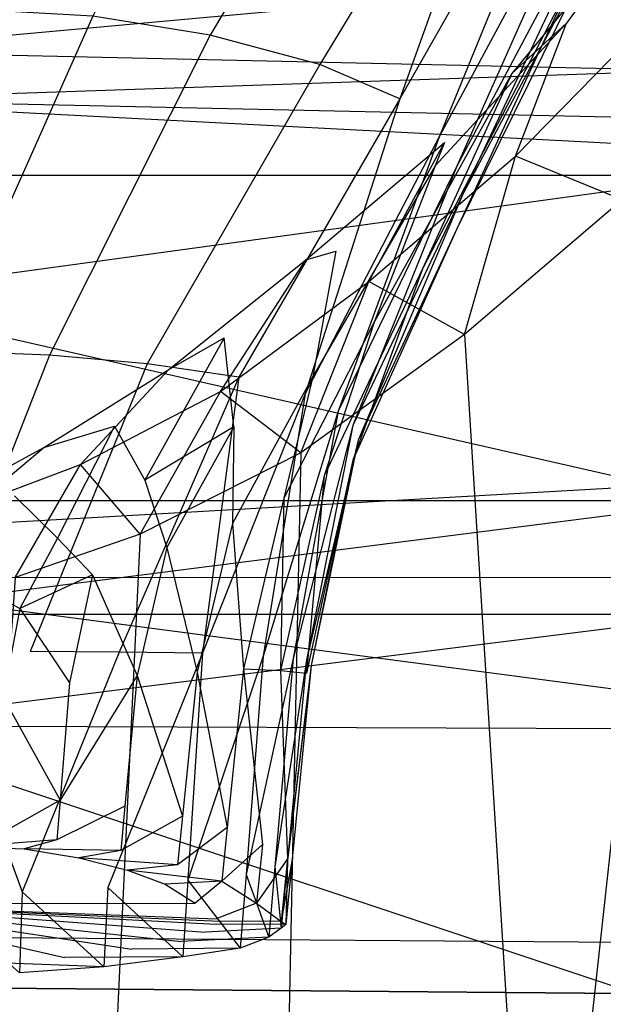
# Model space of a CAD drawing. Extents: x 0 to 0.359, y -0.35 to 0.
# Tile 15 of 21: x 0.186 to 0.205, y -0.103 to -0.071. Entities that reach past the tile are written whole.
import ezdxf

# ---------------------------------------------------------------- set-up
doc = ezdxf.new("R2010")
doc.units = 0
doc.layers.add('L0_URINAL_N_750200__0___REPLACE', color=7, linetype='CONTINUOUS')

msp = doc.modelspace()

# ---------------------------------------------------------------- linework, layer by layer
at = {"layer": 'L0_URINAL_N_750200__0___REPLACE', "color": 8}
for points, invisible_edges in [([(0.209637, -0.014367, 0.609047), (0.179676, -0.076111, 0.608412), (0.208735, -0.076111, 0.608322), (0.209637, -0.014367, 0.609047)], 14), ([(0.209637, -0.014367, 0.609047), (0.179676, -0.014367, 0.609611), (0.179676, -0.076111, 0.608412), (0.209637, -0.014367, 0.609047)], 14), ([(0.195116, -0.056929, 0.130591), (0.188171, -0.070922, 0.123912), (0.191987, -0.071536, 0.125456), (0.195116, -0.056929, 0.130591)], 14), ([(0.199589, -0.058579, 0.132905), (0.195116, -0.056929, 0.130591), (0.191987, -0.071536, 0.125456), (0.199589, -0.058579, 0.132905)], 14), ([(0.199589, -0.058579, 0.132905), (0.191987, -0.071536, 0.125456), (0.195553, -0.072494, 0.127886), (0.199589, -0.058579, 0.132905)], 14), ([(0.202849, -0.060441, 0.135275), (0.199589, -0.058579, 0.132905), (0.195553, -0.072494, 0.127886), (0.202849, -0.060441, 0.135275)], 14), ([(0.206356, -0.075126, 0.030365), (0.179676, -0.073744, 0.020791), (0.206104, -0.058845, 0.021178), (0.206356, -0.075126, 0.030365)], 14), ([(0.206104, -0.058845, 0.021178), (0.179676, -0.073744, 0.020791), (0.179676, -0.060925, 0.014805), (0.206104, -0.058845, 0.021178)], 14), ([(0.202849, -0.060441, 0.135275), (0.195553, -0.072494, 0.127886), (0.198152, -0.073608, 0.130444), (0.202849, -0.060441, 0.135275)], 14), ([(0.202849, -0.060441, 0.135275), (0.198152, -0.073608, 0.130444), (0.204464, -0.062504, 0.138033), (0.202849, -0.060441, 0.135275)], 14), ([(0.204464, -0.062504, 0.138033), (0.198152, -0.073608, 0.130444), (0.199439, -0.074825, 0.13338), (0.204464, -0.062504, 0.138033)], 14), ([(0.204464, -0.062504, 0.138033), (0.199439, -0.074825, 0.13338), (0.20517, -0.064172, 0.140294), (0.204464, -0.062504, 0.138033)], 14), ([(0.20517, -0.064172, 0.140294), (0.199439, -0.074825, 0.13338), (0.200002, -0.075805, 0.135778), (0.20517, -0.064172, 0.140294)], 14), ([(0.20517, -0.064172, 0.140294), (0.200002, -0.075805, 0.135778), (0.205426, -0.065586, 0.141741), (0.20517, -0.064172, 0.140294)], 14), ([(0.205426, -0.065586, 0.141741), (0.200002, -0.075805, 0.135778), (0.200207, -0.076696, 0.137451), (0.205426, -0.065586, 0.141741)], 14), ([(0.205426, -0.065586, 0.141741), (0.200207, -0.076696, 0.137451), (0.205166, -0.067375, 0.143421), (0.205426, -0.065586, 0.141741)], 14), ([(0.206642, -0.066869, 0.159779), (0.201796, -0.072788, 0.151923), (0.203565, -0.071153, 0.162799), (0.206642, -0.066869, 0.159779)], 14), ([(0.206642, -0.066869, 0.159779), (0.203773, -0.069708, 0.147184), (0.201796, -0.072788, 0.151923), (0.206642, -0.066869, 0.159779)], 14), ([(0.206642, -0.066869, 0.159779), (0.203565, -0.071153, 0.162799), (0.20619, -0.071094, 0.169916), (0.206642, -0.066869, 0.159779)], 14), ([(0.205166, -0.067375, 0.143421), (0.200207, -0.076696, 0.137451), (0.199999, -0.077845, 0.139453), (0.205166, -0.067375, 0.143421)], 14), ([(0.205166, -0.067375, 0.143421), (0.199999, -0.077845, 0.139453), (0.203773, -0.069708, 0.147184), (0.205166, -0.067375, 0.143421)], 14), ([(0.207276, -0.069559, 0.575113), (0.179676, -0.072076, 0.576658), (0.179676, -0.069015, 0.575754), (0.207276, -0.069559, 0.575113)], 14), ([(0.207584, -0.07269, 0.575951), (0.179676, -0.072076, 0.576658), (0.207276, -0.069559, 0.575113), (0.207584, -0.07269, 0.575951)], 14), ([(0.203773, -0.069708, 0.147184), (0.198889, -0.079137, 0.143264), (0.201796, -0.072788, 0.151923), (0.203773, -0.069708, 0.147184)], 14), ([(0.203773, -0.069708, 0.147184), (0.199999, -0.077845, 0.139453), (0.198889, -0.079137, 0.143264), (0.203773, -0.069708, 0.147184)], 14), ([(0.188171, -0.070922, 0.123912), (0.184044, -0.070694, 0.123465), (0.183318, -0.081826, 0.123362), (0.188171, -0.070922, 0.123912)], 14), ([(0.188171, -0.070922, 0.123912), (0.183318, -0.081826, 0.123362), (0.186759, -0.081948, 0.123815), (0.188171, -0.070922, 0.123912)], 14), ([(0.191987, -0.071536, 0.125456), (0.188171, -0.070922, 0.123912), (0.186759, -0.081948, 0.123815), (0.191987, -0.071536, 0.125456)], 14), ([(0.201908, -0.075476, 0.171357), (0.20619, -0.071094, 0.169916), (0.203565, -0.071153, 0.162799), (0.201908, -0.075476, 0.171357)], 14), ([(0.20538, -0.076895, 0.184926), (0.20619, -0.071094, 0.169916), (0.201908, -0.075476, 0.171357), (0.20538, -0.076895, 0.184926)], 14), ([(0.203565, -0.071153, 0.162799), (0.201796, -0.072788, 0.151923), (0.199294, -0.075796, 0.155984), (0.203565, -0.071153, 0.162799)], 14), ([(0.203565, -0.071153, 0.162799), (0.199294, -0.075796, 0.155984), (0.199601, -0.075034, 0.165563), (0.203565, -0.071153, 0.162799)], 14), ([(0.201908, -0.075476, 0.171357), (0.203565, -0.071153, 0.162799), (0.199601, -0.075034, 0.165563), (0.201908, -0.075476, 0.171357)], 14), ([(0.191987, -0.071536, 0.125456), (0.186759, -0.081948, 0.123815), (0.18994, -0.082227, 0.125306), (0.191987, -0.071536, 0.125456)], 14), ([(0.195553, -0.072494, 0.127886), (0.191987, -0.071536, 0.125456), (0.18994, -0.082227, 0.125306), (0.195553, -0.072494, 0.127886)], 14), ([(0.207584, -0.07269, 0.575951), (0.179676, -0.073639, 0.574977), (0.179676, -0.072076, 0.576658), (0.207584, -0.07269, 0.575951)], 14), ([(0.179676, -0.073639, 0.574977), (0.207584, -0.07269, 0.575951), (0.207541, -0.074256, 0.574269), (0.179676, -0.073639, 0.574977)], 13), ([(0.195553, -0.072494, 0.127886), (0.18994, -0.082227, 0.125306), (0.192912, -0.082663, 0.127649), (0.195553, -0.072494, 0.127886)], 14), ([(0.198152, -0.073608, 0.130444), (0.195553, -0.072494, 0.127886), (0.192912, -0.082663, 0.127649), (0.198152, -0.073608, 0.130444)], 14), ([(0.201796, -0.072788, 0.151923), (0.198889, -0.079137, 0.143264), (0.197313, -0.080873, 0.148121), (0.201796, -0.072788, 0.151923)], 14), ([(0.201796, -0.072788, 0.151923), (0.197313, -0.080873, 0.148121), (0.199294, -0.075796, 0.155984), (0.201796, -0.072788, 0.151923)], 14), ([(0.179676, -0.073639, 0.574977), (0.207541, -0.074256, 0.574269), (0.179676, -0.086155, 0.561492), (0.179676, -0.073639, 0.574977)], 14), ([(0.198152, -0.073608, 0.130444), (0.192912, -0.082663, 0.127649), (0.195078, -0.083204, 0.13016), (0.198152, -0.073608, 0.130444)], 14), ([(0.198152, -0.073608, 0.130444), (0.195078, -0.083204, 0.13016), (0.199439, -0.074825, 0.13338), (0.198152, -0.073608, 0.130444)], 14), ([(0.205552, -0.092879, 0.040199), (0.179676, -0.089472, 0.029141), (0.179676, -0.073744, 0.020791), (0.205552, -0.092879, 0.040199)], 14), ([(0.206356, -0.075126, 0.030365), (0.205552, -0.092879, 0.040199), (0.179676, -0.073744, 0.020791), (0.206356, -0.075126, 0.030365)], 14), ([(0.207541, -0.074256, 0.574269), (0.207217, -0.086152, 0.561494), (0.179676, -0.086155, 0.561492), (0.207541, -0.074256, 0.574269)], 14), ([(0.199439, -0.074825, 0.13338), (0.195078, -0.083204, 0.13016), (0.196151, -0.083776, 0.133016), (0.199439, -0.074825, 0.13338)], 14), ([(0.199439, -0.074825, 0.13338), (0.196151, -0.083776, 0.133016), (0.200002, -0.075805, 0.135778), (0.199439, -0.074825, 0.13338)], 14), ([(0.195092, -0.078848, 0.167931), (0.199601, -0.075034, 0.165563), (0.196075, -0.078563, 0.159649), (0.195092, -0.078848, 0.167931)], 14), ([(0.19714, -0.079552, 0.172518), (0.199601, -0.075034, 0.165563), (0.195092, -0.078848, 0.167931), (0.19714, -0.079552, 0.172518)], 14), ([(0.199601, -0.075034, 0.165563), (0.199294, -0.075796, 0.155984), (0.196075, -0.078563, 0.159649), (0.199601, -0.075034, 0.165563)], 14), ([(0.19714, -0.079552, 0.172518), (0.201908, -0.075476, 0.171357), (0.199601, -0.075034, 0.165563), (0.19714, -0.079552, 0.172518)], 14), ([(0.200254, -0.081281, 0.184528), (0.201908, -0.075476, 0.171357), (0.19714, -0.079552, 0.172518), (0.200254, -0.081281, 0.184528)], 14), ([(0.20538, -0.076895, 0.184926), (0.201908, -0.075476, 0.171357), (0.200254, -0.081281, 0.184528), (0.20538, -0.076895, 0.184926)], 14), ([(0.199294, -0.075796, 0.155984), (0.197313, -0.080873, 0.148121), (0.195318, -0.082643, 0.15243), (0.199294, -0.075796, 0.155984)], 14), ([(0.199294, -0.075796, 0.155984), (0.195318, -0.082643, 0.15243), (0.196075, -0.078563, 0.159649), (0.199294, -0.075796, 0.155984)], 14), ([(0.200002, -0.075805, 0.135778), (0.196151, -0.083776, 0.133016), (0.196621, -0.084233, 0.135342), (0.200002, -0.075805, 0.135778)], 14), ([(0.200002, -0.075805, 0.135778), (0.196621, -0.084233, 0.135342), (0.200207, -0.076696, 0.137451), (0.200002, -0.075805, 0.135778)], 14), ([(0.208735, -0.076111, 0.608322), (0.179676, -0.080085, 0.608334), (0.208677, -0.080085, 0.608275), (0.208735, -0.076111, 0.608322)], 14), ([(0.208735, -0.076111, 0.608322), (0.179676, -0.076111, 0.608412), (0.179676, -0.080085, 0.608334), (0.208735, -0.076111, 0.608322)], 14), ([(0.200207, -0.076696, 0.137451), (0.196621, -0.084233, 0.135342), (0.196791, -0.084717, 0.137053), (0.200207, -0.076696, 0.137451)], 14), ([(0.200207, -0.076696, 0.137451), (0.196791, -0.084717, 0.137053), (0.199999, -0.077845, 0.139453), (0.200207, -0.076696, 0.137451)], 14), ([(0.209784, -0.103422, 0.231065), (0.20538, -0.076895, 0.184926), (0.200254, -0.081281, 0.184528), (0.209784, -0.103422, 0.231065)], 13), ([(0.199999, -0.077845, 0.139453), (0.196791, -0.084717, 0.137053), (0.196618, -0.085362, 0.139134), (0.199999, -0.077845, 0.139453)], 14), ([(0.199999, -0.077845, 0.139453), (0.196618, -0.085362, 0.139134), (0.198889, -0.079137, 0.143264), (0.199999, -0.077845, 0.139453)], 14), ([(0.192753, -0.084282, 0.15634), (0.192441, -0.081389, 0.162931), (0.196075, -0.078563, 0.159649), (0.192753, -0.084282, 0.15634)], 14), ([(0.195092, -0.078848, 0.167931), (0.196075, -0.078563, 0.159649), (0.192441, -0.081389, 0.162931), (0.195092, -0.078848, 0.167931)], 14), ([(0.196075, -0.078563, 0.159649), (0.195318, -0.082643, 0.15243), (0.192753, -0.084282, 0.15634), (0.196075, -0.078563, 0.159649)], 14), ([(0.190637, -0.082413, 0.169379), (0.195092, -0.078848, 0.167931), (0.192441, -0.081389, 0.162931), (0.190637, -0.082413, 0.169379)], 14), ([(0.192318, -0.083132, 0.173199), (0.195092, -0.078848, 0.167931), (0.190637, -0.082413, 0.169379), (0.192318, -0.083132, 0.173199)], 14), ([(0.192318, -0.083132, 0.173199), (0.19714, -0.079552, 0.172518), (0.195092, -0.078848, 0.167931), (0.192318, -0.083132, 0.173199)], 14), ([(0.198889, -0.079137, 0.143264), (0.196618, -0.085362, 0.139134), (0.195692, -0.085875, 0.14272), (0.198889, -0.079137, 0.143264)], 14), ([(0.198889, -0.079137, 0.143264), (0.195692, -0.085875, 0.14272), (0.197313, -0.080873, 0.148121), (0.198889, -0.079137, 0.143264)], 14), ([(0.19493, -0.085128, 0.184031), (0.19714, -0.079552, 0.172518), (0.192318, -0.083132, 0.173199), (0.19493, -0.085128, 0.184031)], 14), ([(0.200254, -0.081281, 0.184528), (0.19714, -0.079552, 0.172518), (0.19493, -0.085128, 0.184031), (0.200254, -0.081281, 0.184528)], 14), ([(0.20867, -0.08669, 0.608269), (0.179676, -0.080085, 0.608334), (0.179676, -0.08669, 0.608326), (0.20867, -0.08669, 0.608269)], 13), ([(0.179676, -0.080085, 0.608334), (0.20867, -0.08669, 0.608269), (0.208677, -0.080085, 0.608275), (0.179676, -0.080085, 0.608334)], 14), ([(0.197313, -0.080873, 0.148121), (0.194379, -0.086601, 0.147328), (0.195318, -0.082643, 0.15243), (0.197313, -0.080873, 0.148121)], 14), ([(0.197313, -0.080873, 0.148121), (0.195692, -0.085875, 0.14272), (0.194379, -0.086601, 0.147328), (0.197313, -0.080873, 0.148121)], 14), ([(0.201993, -0.109053, 0.230338), (0.200254, -0.081281, 0.184528), (0.19493, -0.085128, 0.184031), (0.201993, -0.109053, 0.230338)], 13), ([(0.200254, -0.081281, 0.184528), (0.201993, -0.109053, 0.230338), (0.209784, -0.103422, 0.231065), (0.200254, -0.081281, 0.184528)], 14), ([(0.192441, -0.081389, 0.162931), (0.189857, -0.086019, 0.15998), (0.18888, -0.084262, 0.165422), (0.192441, -0.081389, 0.162931)], 14), ([(0.190637, -0.082413, 0.169379), (0.192441, -0.081389, 0.162931), (0.18888, -0.084262, 0.165422), (0.190637, -0.082413, 0.169379)], 14), ([(0.192441, -0.081389, 0.162931), (0.192753, -0.084282, 0.15634), (0.189857, -0.086019, 0.15998), (0.192441, -0.081389, 0.162931)], 13), ([(0.186759, -0.081948, 0.123815), (0.183318, -0.081826, 0.123362), (0.182995, -0.091552, 0.124443), (0.186759, -0.081948, 0.123815)], 14), ([(0.186759, -0.081948, 0.123815), (0.182995, -0.091552, 0.124443), (0.18613, -0.091591, 0.124894), (0.186759, -0.081948, 0.123815)], 14), ([(0.18994, -0.082227, 0.125306), (0.186759, -0.081948, 0.123815), (0.18613, -0.091591, 0.124894), (0.18994, -0.082227, 0.125306)], 14), ([(0.18994, -0.082227, 0.125306), (0.18613, -0.091591, 0.124894), (0.189028, -0.091613, 0.126324), (0.18994, -0.082227, 0.125306)], 14), ([(0.192912, -0.082663, 0.127649), (0.18994, -0.082227, 0.125306), (0.189028, -0.091613, 0.126324), (0.192912, -0.082663, 0.127649)], 14), ([(0.186574, -0.084952, 0.170113), (0.190637, -0.082413, 0.169379), (0.18888, -0.084262, 0.165422), (0.186574, -0.084952, 0.170113)], 14), ([(0.187767, -0.08551, 0.17371), (0.190637, -0.082413, 0.169379), (0.186574, -0.084952, 0.170113), (0.187767, -0.08551, 0.17371)], 14), ([(0.187767, -0.08551, 0.17371), (0.192318, -0.083132, 0.173199), (0.190637, -0.082413, 0.169379), (0.187767, -0.08551, 0.17371)], 14), ([(0.192912, -0.082663, 0.127649), (0.189028, -0.091613, 0.126324), (0.191736, -0.091644, 0.128569), (0.192912, -0.082663, 0.127649)], 14), ([(0.192912, -0.082663, 0.127649), (0.191736, -0.091644, 0.128569), (0.195078, -0.083204, 0.13016), (0.192912, -0.082663, 0.127649)], 14), ([(0.195318, -0.082643, 0.15243), (0.194379, -0.086601, 0.147328), (0.192716, -0.087429, 0.151513), (0.195318, -0.082643, 0.15243)], 14), ([(0.195318, -0.082643, 0.15243), (0.192716, -0.087429, 0.151513), (0.192753, -0.084282, 0.15634), (0.195318, -0.082643, 0.15243)], 14), ([(0.189715, -0.087771, 0.183915), (0.192318, -0.083132, 0.173199), (0.187767, -0.08551, 0.17371), (0.189715, -0.087771, 0.183915)], 14), ([(0.19493, -0.085128, 0.184031), (0.192318, -0.083132, 0.173199), (0.189715, -0.087771, 0.183915), (0.19493, -0.085128, 0.184031)], 14), ([(0.195078, -0.083204, 0.13016), (0.191736, -0.091644, 0.128569), (0.19371, -0.091744, 0.13101), (0.195078, -0.083204, 0.13016)], 14), ([(0.195078, -0.083204, 0.13016), (0.19371, -0.091744, 0.13101), (0.196151, -0.083776, 0.133016), (0.195078, -0.083204, 0.13016)], 14), ([(0.196151, -0.083776, 0.133016), (0.19371, -0.091744, 0.13101), (0.194687, -0.091819, 0.133765), (0.196151, -0.083776, 0.133016)], 14), ([(0.196151, -0.083776, 0.133016), (0.194687, -0.091819, 0.133765), (0.196621, -0.084233, 0.135342), (0.196151, -0.083776, 0.133016)], 14), ([(0.196621, -0.084233, 0.135342), (0.194687, -0.091819, 0.133765), (0.195115, -0.091871, 0.136005), (0.196621, -0.084233, 0.135342)], 14), ([(0.196621, -0.084233, 0.135342), (0.195115, -0.091871, 0.136005), (0.196791, -0.084717, 0.137053), (0.196621, -0.084233, 0.135342)], 14), ([(0.18888, -0.084262, 0.165422), (0.187023, -0.087902, 0.163036), (0.18563, -0.086527, 0.167071), (0.18888, -0.084262, 0.165422)], 14), ([(0.186574, -0.084952, 0.170113), (0.18888, -0.084262, 0.165422), (0.18563, -0.086527, 0.167071), (0.186574, -0.084952, 0.170113)], 14), ([(0.18888, -0.084262, 0.165422), (0.189857, -0.086019, 0.15998), (0.187023, -0.087902, 0.163036), (0.18888, -0.084262, 0.165422)], 14), ([(0.192753, -0.084282, 0.15634), (0.190578, -0.088205, 0.155324), (0.189857, -0.086019, 0.15998), (0.192753, -0.084282, 0.15634)], 14), ([(0.192753, -0.084282, 0.15634), (0.192716, -0.087429, 0.151513), (0.190578, -0.088205, 0.155324), (0.192753, -0.084282, 0.15634)], 14), ([(0.196791, -0.084717, 0.137053), (0.195115, -0.091871, 0.136005), (0.19527, -0.09204, 0.137721), (0.196791, -0.084717, 0.137053)], 14), ([(0.196791, -0.084717, 0.137053), (0.19527, -0.09204, 0.137721), (0.196618, -0.085362, 0.139134), (0.196791, -0.084717, 0.137053)], 14), ([(0.183671, -0.086548, 0.170163), (0.186574, -0.084952, 0.170113), (0.18563, -0.086527, 0.167071), (0.183671, -0.086548, 0.170163)], 14), ([(0.184386, -0.086782, 0.173819), (0.186574, -0.084952, 0.170113), (0.183671, -0.086548, 0.170163), (0.184386, -0.086782, 0.173819)], 14), ([(0.184386, -0.086782, 0.173819), (0.187767, -0.08551, 0.17371), (0.186574, -0.084952, 0.170113), (0.184386, -0.086782, 0.173819)], 14), ([(0.19436, -0.112921, 0.230168), (0.19493, -0.085128, 0.184031), (0.189715, -0.087771, 0.183915), (0.19436, -0.112921, 0.230168)], 13), ([(0.19493, -0.085128, 0.184031), (0.19436, -0.112921, 0.230168), (0.201993, -0.109053, 0.230338), (0.19493, -0.085128, 0.184031)], 14), ([(0.185651, -0.089186, 0.183815), (0.187767, -0.08551, 0.17371), (0.184386, -0.086782, 0.173819), (0.185651, -0.089186, 0.183815)], 14), ([(0.189715, -0.087771, 0.183915), (0.187767, -0.08551, 0.17371), (0.185651, -0.089186, 0.183815), (0.189715, -0.087771, 0.183915)], 14), ([(0.196618, -0.085362, 0.139134), (0.19527, -0.09204, 0.137721), (0.195113, -0.092293, 0.139833), (0.196618, -0.085362, 0.139134)], 14), ([(0.196618, -0.085362, 0.139134), (0.195113, -0.092293, 0.139833), (0.195692, -0.085875, 0.14272), (0.196618, -0.085362, 0.139134)], 14), ([(0.179676, -0.087718, 0.559812), (0.207217, -0.086152, 0.561494), (0.20537, -0.087718, 0.559812), (0.179676, -0.087718, 0.559812)], 13), ([(0.207217, -0.086152, 0.561494), (0.179676, -0.087718, 0.559812), (0.179676, -0.086155, 0.561492), (0.207217, -0.086152, 0.561494)], 14), ([(0.188164, -0.089097, 0.15896), (0.187023, -0.087902, 0.163036), (0.189857, -0.086019, 0.15998), (0.188164, -0.089097, 0.15896)], 14), ([(0.189857, -0.086019, 0.15998), (0.190578, -0.088205, 0.155324), (0.188164, -0.089097, 0.15896), (0.189857, -0.086019, 0.15998)], 14), ([(0.195692, -0.085875, 0.14272), (0.194269, -0.092208, 0.143199), (0.194379, -0.086601, 0.147328), (0.195692, -0.085875, 0.14272)], 14), ([(0.195692, -0.085875, 0.14272), (0.195113, -0.092293, 0.139833), (0.194269, -0.092208, 0.143199), (0.195692, -0.085875, 0.14272)], 14), ([(0.20867, -0.08669, 0.608269), (0.179676, -0.090388, 0.608254), (0.208616, -0.090389, 0.608226), (0.20867, -0.08669, 0.608269)], 14), ([(0.20867, -0.08669, 0.608269), (0.179676, -0.08669, 0.608326), (0.179676, -0.090388, 0.608254), (0.20867, -0.08669, 0.608269)], 14), ([(0.18563, -0.086527, 0.167071), (0.187023, -0.087902, 0.163036), (0.184438, -0.089437, 0.165216), (0.18563, -0.086527, 0.167071)], 14), ([(0.194379, -0.086601, 0.147328), (0.193072, -0.092157, 0.147554), (0.192716, -0.087429, 0.151513), (0.194379, -0.086601, 0.147328)], 14), ([(0.194379, -0.086601, 0.147328), (0.194269, -0.092208, 0.143199), (0.193072, -0.092157, 0.147554), (0.194379, -0.086601, 0.147328)], 14), ([(0.192716, -0.087429, 0.151513), (0.191558, -0.092257, 0.151587), (0.190578, -0.088205, 0.155324), (0.192716, -0.087429, 0.151513)], 14), ([(0.192716, -0.087429, 0.151513), (0.193072, -0.092157, 0.147554), (0.191558, -0.092257, 0.151587), (0.192716, -0.087429, 0.151513)], 14), ([(0.179676, -0.089177, 0.561389), (0.179676, -0.087718, 0.559812), (0.20537, -0.087718, 0.559812), (0.179676, -0.089177, 0.561389)], 14), ([(0.205375, -0.089198, 0.561247), (0.179676, -0.089177, 0.561389), (0.20537, -0.087718, 0.559812), (0.205375, -0.089198, 0.561247)], 14), ([(0.187023, -0.087902, 0.163036), (0.185802, -0.090186, 0.162192), (0.184438, -0.089437, 0.165216), (0.187023, -0.087902, 0.163036)], 14), ([(0.188412, -0.114992, 0.230022), (0.189715, -0.087771, 0.183915), (0.185651, -0.089186, 0.183815), (0.188412, -0.114992, 0.230022)], 13), ([(0.187023, -0.087902, 0.163036), (0.188164, -0.089097, 0.15896), (0.185802, -0.090186, 0.162192), (0.187023, -0.087902, 0.163036)], 13), ([(0.189715, -0.087771, 0.183915), (0.188412, -0.114992, 0.230022), (0.19436, -0.112921, 0.230168), (0.189715, -0.087771, 0.183915)], 14), ([(0.190578, -0.088205, 0.155324), (0.18961, -0.092368, 0.15527), (0.188164, -0.089097, 0.15896), (0.190578, -0.088205, 0.155324)], 14), ([(0.190578, -0.088205, 0.155324), (0.191558, -0.092257, 0.151587), (0.18961, -0.092368, 0.15527), (0.190578, -0.088205, 0.155324)], 14), ([(0.179676, -0.100865, 0.574021), (0.179676, -0.089177, 0.561389), (0.205375, -0.089198, 0.561247), (0.179676, -0.100865, 0.574021)], 14), ([(0.205412, -0.101051, 0.57274), (0.179676, -0.100865, 0.574021), (0.205375, -0.089198, 0.561247), (0.205412, -0.101051, 0.57274)], 14), ([(0.185651, -0.089186, 0.183815), (0.183779, -0.115857, 0.229977), (0.188412, -0.114992, 0.230022), (0.185651, -0.089186, 0.183815)], 14), ([(0.188164, -0.089097, 0.15896), (0.187411, -0.092606, 0.158854), (0.185802, -0.090186, 0.162192), (0.188164, -0.089097, 0.15896)], 14), ([(0.188164, -0.089097, 0.15896), (0.18961, -0.092368, 0.15527), (0.187411, -0.092606, 0.158854), (0.188164, -0.089097, 0.15896)], 14), ([(0.203516, -0.111481, 0.051322), (0.179676, -0.106937, 0.039629), (0.179676, -0.089472, 0.029141), (0.203516, -0.111481, 0.051322)], 14), ([(0.205552, -0.092879, 0.040199), (0.203516, -0.111481, 0.051322), (0.179676, -0.089472, 0.029141), (0.205552, -0.092879, 0.040199)], 14), ([(0.184438, -0.089437, 0.165216), (0.185802, -0.090186, 0.162192), (0.183647, -0.091115, 0.164578), (0.184438, -0.089437, 0.165216)], 14), ([(0.185802, -0.090186, 0.162192), (0.185258, -0.093076, 0.162174), (0.183647, -0.091115, 0.164578), (0.185802, -0.090186, 0.162192)], 14), ([(0.185802, -0.090186, 0.162192), (0.187411, -0.092606, 0.158854), (0.185258, -0.093076, 0.162174), (0.185802, -0.090186, 0.162192)], 14), ([(0.208616, -0.090389, 0.608226), (0.179676, -0.090388, 0.608254), (0.179676, -0.094004, 0.608183), (0.208616, -0.090389, 0.608226)], 14), ([(0.208616, -0.090389, 0.608226), (0.179676, -0.094004, 0.608183), (0.2086, -0.09405, 0.607397), (0.208616, -0.090389, 0.608226)], 14), ([(0.185874, -0.099406, 0.127546), (0.182995, -0.091552, 0.124443), (0.182864, -0.099422, 0.127112), (0.185874, -0.099406, 0.127546)], 13), ([(0.182995, -0.091552, 0.124443), (0.185874, -0.099406, 0.127546), (0.18613, -0.091591, 0.124894), (0.182995, -0.091552, 0.124443)], 14), ([(0.189028, -0.091613, 0.126324), (0.18613, -0.091591, 0.124894), (0.185874, -0.099406, 0.127546), (0.189028, -0.091613, 0.126324)], 14), ([(0.189028, -0.091613, 0.126324), (0.185874, -0.099406, 0.127546), (0.188657, -0.099262, 0.128884), (0.189028, -0.091613, 0.126324)], 14), ([(0.191736, -0.091644, 0.128569), (0.189028, -0.091613, 0.126324), (0.188657, -0.099262, 0.128884), (0.191736, -0.091644, 0.128569)], 14), ([(0.191736, -0.091644, 0.128569), (0.188657, -0.099262, 0.128884), (0.191258, -0.099032, 0.130985), (0.191736, -0.091644, 0.128569)], 14), ([(0.191736, -0.091644, 0.128569), (0.191258, -0.099032, 0.130985), (0.19371, -0.091744, 0.13101), (0.191736, -0.091644, 0.128569)], 14), ([(0.19371, -0.091744, 0.13101), (0.191258, -0.099032, 0.130985), (0.193153, -0.098843, 0.133292), (0.19371, -0.091744, 0.13101)], 14), ([(0.19371, -0.091744, 0.13101), (0.193153, -0.098843, 0.133292), (0.194687, -0.091819, 0.133765), (0.19371, -0.091744, 0.13101)], 14), ([(0.194687, -0.091819, 0.133765), (0.193153, -0.098843, 0.133292), (0.194092, -0.098595, 0.135883), (0.194687, -0.091819, 0.133765)], 14), ([(0.194687, -0.091819, 0.133765), (0.194092, -0.098595, 0.135883), (0.195115, -0.091871, 0.136005), (0.194687, -0.091819, 0.133765)], 14), ([(0.195115, -0.091871, 0.136005), (0.194092, -0.098595, 0.135883), (0.194502, -0.098385, 0.137987), (0.195115, -0.091871, 0.136005)], 14), ([(0.195115, -0.091871, 0.136005), (0.194502, -0.098385, 0.137987), (0.19527, -0.09204, 0.137721), (0.195115, -0.091871, 0.136005)], 14), ([(0.193072, -0.092157, 0.147554), (0.192541, -0.097317, 0.148834), (0.191558, -0.092257, 0.151587), (0.193072, -0.092157, 0.147554)], 14), ([(0.193072, -0.092157, 0.147554), (0.19369, -0.097868, 0.1448), (0.192541, -0.097317, 0.148834), (0.193072, -0.092157, 0.147554)], 14), ([(0.193072, -0.092157, 0.147554), (0.194269, -0.092208, 0.143199), (0.19369, -0.097868, 0.1448), (0.193072, -0.092157, 0.147554)], 14), ([(0.194269, -0.092208, 0.143199), (0.1945, -0.098336, 0.1417), (0.19369, -0.097868, 0.1448), (0.194269, -0.092208, 0.143199)], 14), ([(0.194269, -0.092208, 0.143199), (0.195113, -0.092293, 0.139833), (0.1945, -0.098336, 0.1417), (0.194269, -0.092208, 0.143199)], 14), ([(0.1945, -0.098336, 0.1417), (0.19527, -0.09204, 0.137721), (0.194651, -0.098344, 0.139645), (0.1945, -0.098336, 0.1417)], 13), ([(0.19527, -0.09204, 0.137721), (0.1945, -0.098336, 0.1417), (0.195113, -0.092293, 0.139833), (0.19527, -0.09204, 0.137721)], 14), ([(0.19527, -0.09204, 0.137721), (0.194502, -0.098385, 0.137987), (0.194651, -0.098344, 0.139645), (0.19527, -0.09204, 0.137721)], 14), ([(0.187105, -0.096429, 0.159505), (0.18961, -0.092368, 0.15527), (0.189216, -0.096622, 0.156086), (0.187105, -0.096429, 0.159505)], 13), ([(0.18961, -0.092368, 0.15527), (0.187105, -0.096429, 0.159505), (0.187411, -0.092606, 0.158854), (0.18961, -0.092368, 0.15527)], 14), ([(0.18961, -0.092368, 0.15527), (0.191087, -0.096944, 0.152621), (0.189216, -0.096622, 0.156086), (0.18961, -0.092368, 0.15527)], 14), ([(0.191558, -0.092257, 0.151587), (0.191087, -0.096944, 0.152621), (0.18961, -0.092368, 0.15527), (0.191558, -0.092257, 0.151587)], 14), ([(0.191558, -0.092257, 0.151587), (0.192541, -0.097317, 0.148834), (0.191087, -0.096944, 0.152621), (0.191558, -0.092257, 0.151587)], 14), ([(0.187411, -0.092606, 0.158854), (0.187105, -0.096429, 0.159505), (0.185258, -0.093076, 0.162174), (0.187411, -0.092606, 0.158854)], 14), ([(0.205552, -0.092879, 0.040199), (0.221714, -0.125873, 0.089284), (0.203516, -0.111481, 0.051322), (0.205552, -0.092879, 0.040199)], 14), ([(0.185258, -0.093076, 0.162174), (0.187105, -0.096429, 0.159505), (0.185039, -0.096482, 0.162759), (0.185258, -0.093076, 0.162174)], 14), ([(0.179676, -0.094004, 0.608183), (0.208335, -0.094101, 0.601069), (0.2086, -0.09405, 0.607397), (0.179676, -0.094004, 0.608183)], 14), ([(0.179676, -0.094004, 0.608183), (0.179676, -0.094004, 0.601845), (0.208335, -0.094101, 0.601069), (0.179676, -0.094004, 0.608183)], 14), ([(0.179676, -0.094004, 0.601845), (0.205661, -0.102663, 0.580168), (0.208335, -0.094101, 0.601069), (0.179676, -0.094004, 0.601845)], 14), ([(0.179676, -0.094004, 0.601845), (0.179676, -0.102501, 0.581623), (0.205661, -0.102663, 0.580168), (0.179676, -0.094004, 0.601845)], 14), ([(0.184965, -0.097633, 0.162957), (0.187105, -0.096429, 0.159505), (0.187001, -0.09772, 0.159725), (0.184965, -0.097633, 0.162957)], 13), ([(0.187105, -0.096429, 0.159505), (0.184965, -0.097633, 0.162957), (0.185039, -0.096482, 0.162759), (0.187105, -0.096429, 0.159505)], 14), ([(0.189216, -0.096622, 0.156086), (0.187001, -0.09772, 0.159725), (0.187105, -0.096429, 0.159505), (0.189216, -0.096622, 0.156086)], 14), ([(0.187001, -0.09772, 0.159725), (0.189216, -0.096622, 0.156086), (0.189083, -0.098058, 0.156362), (0.187001, -0.09772, 0.159725)], 13), ([(0.191087, -0.096944, 0.152621), (0.189083, -0.098058, 0.156362), (0.189216, -0.096622, 0.156086), (0.191087, -0.096944, 0.152621)], 14), ([(0.189083, -0.098058, 0.156362), (0.191087, -0.096944, 0.152621), (0.190928, -0.098527, 0.15297), (0.189083, -0.098058, 0.156362)], 13), ([(0.192541, -0.097317, 0.148834), (0.190928, -0.098527, 0.15297), (0.191087, -0.096944, 0.152621), (0.192541, -0.097317, 0.148834)], 14), ([(0.190928, -0.098527, 0.15297), (0.192541, -0.097317, 0.148834), (0.192361, -0.09906, 0.149266), (0.190928, -0.098527, 0.15297)], 13), ([(0.19369, -0.097868, 0.1448), (0.192361, -0.09906, 0.149266), (0.192541, -0.097317, 0.148834), (0.19369, -0.097868, 0.1448)], 14), ([(0.187001, -0.09772, 0.159725), (0.1842, -0.097938, 0.160583), (0.184965, -0.097633, 0.162957), (0.187001, -0.09772, 0.159725)], 14), ([(0.1842, -0.097938, 0.160583), (0.185942, -0.098012, 0.157819), (0.179676, -0.099806, 0.147436), (0.1842, -0.097938, 0.160583)], 14), ([(0.1842, -0.097938, 0.160583), (0.187001, -0.09772, 0.159725), (0.185942, -0.098012, 0.157819), (0.1842, -0.097938, 0.160583)], 13), ([(0.189083, -0.098058, 0.156362), (0.185942, -0.098012, 0.157819), (0.187001, -0.09772, 0.159725), (0.189083, -0.098058, 0.156362)], 14), ([(0.192361, -0.09906, 0.149266), (0.19369, -0.097868, 0.1448), (0.193494, -0.099779, 0.145341), (0.192361, -0.09906, 0.149266)], 13), ([(0.1945, -0.098336, 0.1417), (0.193494, -0.099779, 0.145341), (0.19369, -0.097868, 0.1448), (0.1945, -0.098336, 0.1417)], 14), ([(0.185942, -0.098012, 0.157819), (0.187722, -0.098301, 0.154944), (0.179676, -0.099806, 0.147436), (0.185942, -0.098012, 0.157819)], 14), ([(0.187722, -0.098301, 0.154944), (0.189299, -0.098702, 0.152043), (0.179676, -0.099806, 0.147436), (0.187722, -0.098301, 0.154944)], 14), ([(0.185942, -0.098012, 0.157819), (0.189083, -0.098058, 0.156362), (0.187722, -0.098301, 0.154944), (0.185942, -0.098012, 0.157819)], 13), ([(0.190928, -0.098527, 0.15297), (0.187722, -0.098301, 0.154944), (0.189083, -0.098058, 0.156362), (0.190928, -0.098527, 0.15297)], 14), ([(0.187722, -0.098301, 0.154944), (0.190928, -0.098527, 0.15297), (0.189299, -0.098702, 0.152043), (0.187722, -0.098301, 0.154944)], 13), ([(0.192361, -0.09906, 0.149266), (0.189299, -0.098702, 0.152043), (0.190928, -0.098527, 0.15297), (0.192361, -0.09906, 0.149266)], 14), ([(0.193153, -0.098843, 0.133292), (0.193891, -0.100883, 0.136599), (0.194092, -0.098595, 0.135883), (0.193153, -0.098843, 0.133292)], 14), ([(0.193494, -0.099779, 0.145341), (0.1945, -0.098336, 0.1417), (0.194293, -0.100376, 0.14233), (0.193494, -0.099779, 0.145341)], 13), ([(0.194296, -0.100585, 0.138657), (0.194092, -0.098595, 0.135883), (0.193891, -0.100883, 0.136599), (0.194296, -0.100585, 0.138657)], 13), ([(0.194092, -0.098595, 0.135883), (0.194296, -0.100585, 0.138657), (0.194502, -0.098385, 0.137987), (0.194092, -0.098595, 0.135883)], 14), ([(0.194651, -0.098344, 0.139645), (0.194293, -0.100376, 0.14233), (0.1945, -0.098336, 0.1417), (0.194651, -0.098344, 0.139645)], 14), ([(0.194293, -0.100376, 0.14233), (0.194651, -0.098344, 0.139645), (0.194442, -0.100473, 0.140294), (0.194293, -0.100376, 0.14233)], 13), ([(0.194442, -0.100473, 0.140294), (0.194502, -0.098385, 0.137987), (0.194296, -0.100585, 0.138657), (0.194442, -0.100473, 0.140294)], 13), ([(0.194502, -0.098385, 0.137987), (0.194442, -0.100473, 0.140294), (0.194651, -0.098344, 0.139645), (0.194502, -0.098385, 0.137987)], 14), ([(0.189299, -0.098702, 0.152043), (0.190525, -0.099158, 0.148876), (0.179676, -0.099806, 0.147436), (0.189299, -0.098702, 0.152043)], 14), ([(0.189299, -0.098702, 0.152043), (0.192361, -0.09906, 0.149266), (0.190525, -0.099158, 0.148876), (0.189299, -0.098702, 0.152043)], 13), ([(0.191258, -0.099032, 0.130985), (0.192965, -0.101241, 0.134063), (0.193153, -0.098843, 0.133292), (0.191258, -0.099032, 0.130985)], 14), ([(0.193891, -0.100883, 0.136599), (0.193153, -0.098843, 0.133292), (0.192965, -0.101241, 0.134063), (0.193891, -0.100883, 0.136599)], 13), ([(0.190525, -0.099158, 0.148876), (0.191494, -0.099773, 0.145519), (0.179676, -0.099806, 0.147436), (0.190525, -0.099158, 0.148876)], 14), ([(0.185874, -0.099406, 0.127546), (0.188532, -0.101845, 0.129749), (0.188657, -0.099262, 0.128884), (0.185874, -0.099406, 0.127546)], 14), ([(0.191096, -0.101527, 0.131801), (0.188657, -0.099262, 0.128884), (0.188532, -0.101845, 0.129749), (0.191096, -0.101527, 0.131801)], 13), ([(0.188657, -0.099262, 0.128884), (0.191096, -0.101527, 0.131801), (0.191258, -0.099032, 0.130985), (0.188657, -0.099262, 0.128884)], 14), ([(0.192361, -0.09906, 0.149266), (0.191494, -0.099773, 0.145519), (0.190525, -0.099158, 0.148876), (0.192361, -0.09906, 0.149266)], 14), ([(0.192965, -0.101241, 0.134063), (0.191258, -0.099032, 0.130985), (0.191096, -0.101527, 0.131801), (0.192965, -0.101241, 0.134063)], 13), ([(0.191494, -0.099773, 0.145519), (0.192361, -0.09906, 0.149266), (0.193494, -0.099779, 0.145341), (0.191494, -0.099773, 0.145519)], 13), ([(0.182864, -0.099422, 0.127112), (0.185788, -0.102046, 0.128441), (0.185874, -0.099406, 0.127546), (0.182864, -0.099422, 0.127112)], 14), ([(0.188532, -0.101845, 0.129749), (0.185874, -0.099406, 0.127546), (0.185788, -0.102046, 0.128441), (0.188532, -0.101845, 0.129749)], 13), ([(0.179676, -0.099806, 0.147436), (0.191494, -0.099773, 0.145519), (0.192176, -0.100283, 0.142945), (0.179676, -0.099806, 0.147436)], 14), ([(0.179676, -0.099806, 0.147436), (0.191041, -0.101023, 0.135876), (0.189443, -0.101268, 0.133941), (0.179676, -0.099806, 0.147436)], 14), ([(0.179676, -0.099806, 0.147436), (0.192176, -0.100283, 0.142945), (0.192304, -0.100366, 0.141204), (0.179676, -0.099806, 0.147436)], 14), ([(0.179676, -0.099806, 0.147436), (0.189443, -0.101268, 0.133941), (0.18725, -0.10154, 0.132187), (0.179676, -0.099806, 0.147436)], 14), ([(0.179676, -0.099806, 0.147436), (0.18725, -0.10154, 0.132187), (0.184904, -0.101711, 0.131068), (0.179676, -0.099806, 0.147436)], 14), ([(0.179676, -0.099806, 0.147436), (0.192179, -0.100462, 0.139804), (0.191833, -0.100717, 0.138044), (0.179676, -0.099806, 0.147436)], 14), ([(0.179676, -0.099806, 0.147436), (0.192304, -0.100366, 0.141204), (0.192179, -0.100462, 0.139804), (0.179676, -0.099806, 0.147436)], 14), ([(0.179676, -0.099806, 0.147436), (0.191833, -0.100717, 0.138044), (0.191041, -0.101023, 0.135876), (0.179676, -0.099806, 0.147436)], 14), ([(0.193494, -0.099779, 0.145341), (0.192176, -0.100283, 0.142945), (0.191494, -0.099773, 0.145519), (0.193494, -0.099779, 0.145341)], 14), ([(0.192176, -0.100283, 0.142945), (0.193494, -0.099779, 0.145341), (0.194293, -0.100376, 0.14233), (0.192176, -0.100283, 0.142945)], 13), ([(0.194296, -0.100585, 0.138657), (0.191833, -0.100717, 0.138044), (0.192179, -0.100462, 0.139804), (0.194296, -0.100585, 0.138657)], 14), ([(0.194293, -0.100376, 0.14233), (0.192304, -0.100366, 0.141204), (0.192176, -0.100283, 0.142945), (0.194293, -0.100376, 0.14233)], 14), ([(0.194442, -0.100473, 0.140294), (0.192179, -0.100462, 0.139804), (0.192304, -0.100366, 0.141204), (0.194442, -0.100473, 0.140294)], 14), ([(0.192179, -0.100462, 0.139804), (0.194442, -0.100473, 0.140294), (0.194296, -0.100585, 0.138657), (0.192179, -0.100462, 0.139804)], 13), ([(0.192304, -0.100366, 0.141204), (0.194293, -0.100376, 0.14233), (0.194442, -0.100473, 0.140294), (0.192304, -0.100366, 0.141204)], 13), ([(0.179676, -0.102501, 0.575789), (0.179676, -0.100865, 0.574021), (0.205412, -0.101051, 0.57274), (0.179676, -0.102501, 0.575789)], 14), ([(0.193891, -0.100883, 0.136599), (0.191041, -0.101023, 0.135876), (0.191833, -0.100717, 0.138044), (0.193891, -0.100883, 0.136599)], 14), ([(0.191041, -0.101023, 0.135876), (0.193891, -0.100883, 0.136599), (0.192965, -0.101241, 0.134063), (0.191041, -0.101023, 0.135876)], 13), ([(0.191833, -0.100717, 0.138044), (0.194296, -0.100585, 0.138657), (0.193891, -0.100883, 0.136599), (0.191833, -0.100717, 0.138044)], 13), ([(0.205417, -0.10271, 0.574348), (0.179676, -0.102501, 0.575789), (0.205412, -0.101051, 0.57274), (0.205417, -0.10271, 0.574348)], 14), ([(0.192965, -0.101241, 0.134063), (0.189443, -0.101268, 0.133941), (0.191041, -0.101023, 0.135876), (0.192965, -0.101241, 0.134063)], 14), ([(0.191096, -0.101527, 0.131801), (0.18725, -0.10154, 0.132187), (0.189443, -0.101268, 0.133941), (0.191096, -0.101527, 0.131801)], 14), ([(0.18725, -0.10154, 0.132187), (0.191096, -0.101527, 0.131801), (0.188532, -0.101845, 0.129749), (0.18725, -0.10154, 0.132187)], 13), ([(0.189443, -0.101268, 0.133941), (0.192965, -0.101241, 0.134063), (0.191096, -0.101527, 0.131801), (0.189443, -0.101268, 0.133941)], 13), ([(0.188532, -0.101845, 0.129749), (0.184904, -0.101711, 0.131068), (0.18725, -0.10154, 0.132187), (0.188532, -0.101845, 0.129749)], 14), ([(0.184904, -0.101711, 0.131068), (0.188532, -0.101845, 0.129749), (0.185788, -0.102046, 0.128441), (0.184904, -0.101711, 0.131068)], 13), ([(0.179676, -0.102501, 0.581623), (0.179676, -0.102501, 0.575789), (0.205417, -0.10271, 0.574348), (0.179676, -0.102501, 0.581623)], 14), ([(0.179676, -0.102501, 0.581623), (0.205417, -0.10271, 0.574348), (0.205661, -0.102663, 0.580168), (0.179676, -0.102501, 0.581623)], 14)]:
    msp.add_3dface(points, dxfattribs=dict(at, invisible_edges=invisible_edges))

doc.saveas('drawing.dxf')
